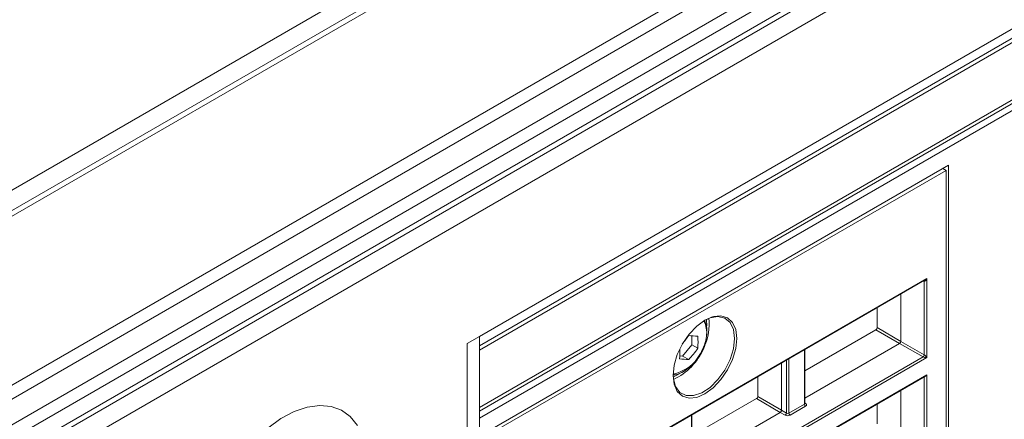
# Model space of a CAD drawing. Header units: millimetres. Extents: x 0 to 1118, y 0 to 864.
# Tile 227 of 256: x 955 to 984, y 386 to 398. Entities that reach past the tile are written whole.
import ezdxf

# ---------------------------------------------------------------- set-up
doc = ezdxf.new("R2010")
doc.units = ezdxf.units.MM

msp = doc.modelspace()

# ---------------------------------------------------------------- linework, layer by layer
at = {"color": 9, "linetype": 'Continuous', "lineweight": 0}
for p, q in [((878.901, 348.57), (1010.648, 424.626)), ((1011.684, 424.459), (879.685, 348.258)), ((883.958, 345.791), (1015.957, 421.992)), ((1016.207, 421.729), (884.208, 345.527)), ((884.531, 344.967), (1016.53, 421.169)), ((1016.634, 420.82), (884.635, 344.619)), ((884.635, 344.124), (1016.634, 420.326)), ((883.983, 342.983), (1016.79, 419.651)), ((968.909, 388.366), (1009.911, 412.036)), ((968.911, 388.096), (1009.745, 411.669)), ((1008.728, 411.082), (968.911, 388.096)), ((968.911, 387.961), (1008.645, 410.899)), ((968.911, 386.179), (1008.297, 408.916)), ((1008.358, 408.752), (968.911, 385.98)), ((969.021, 382.576), (981.98, 390.056)), ((981.91, 389.974), (981.887, 389.986)), ((981.91, 387.828), (981.91, 389.974)), ((981.98, 390.056), (981.98, 387.747)), ((981.19, 388.162), (980.495, 388.563)), ((980.531, 388.624), (981.225, 388.223)), ((978.407, 386.388), (978.407, 387.977)), ((981.874, 387.767), (981.19, 388.162)), ((981.225, 388.223), (981.91, 387.828)), ((981.98, 387.747), (969.021, 380.266)), ((969.057, 380.368), (981.874, 387.767)), ((977.882, 386.126), (977.882, 387.674)), ((977.952, 387.714), (977.952, 386.125)), ((969.021, 379.763), (981.98, 387.243)), ((981.91, 385.015), (981.91, 387.186)), ((981.98, 387.243), (981.98, 384.934)), ((977.702, 386.148), (977.007, 386.55)), ((977.043, 386.611), (977.738, 386.21)), ((977.952, 386.125), (978.407, 386.388)), ((978.442, 386.327), (977.987, 386.064)), ((978.422, 386.422), (978.443, 386.409)), ((975.105, 384.481), (975.105, 386.071)), ((977.847, 386.065), (977.702, 386.148)), ((977.738, 386.21), (977.882, 386.126))]:
    msp.add_line(p, q, dxfattribs=at)
at = {"color": 7, "linetype": 'Continuous', "lineweight": 15}
for p, q in [((1011.434, 424.484), (879.435, 348.282)), ((884.531, 343.895), (1016.53, 420.097)), ((1008.645, 409.227), (968.911, 386.289)), ((968.911, 385.453), (982.622, 393.368)), ((982.551, 393.216), (968.911, 385.342)), ((982.452, 393.27), (982.551, 393.216)), ((982.551, 353.69), (982.551, 393.216)), ((982.622, 393.368), (982.622, 353.649)), ((969.061, 382.582), (981.919, 390.005)), ((981.225, 388.223), (981.225, 389.604)), ((980.531, 388.624), (980.531, 389.203)), ((978.422, 387.366), (980.495, 388.563)), ((968.551, 388.159), (968.909, 388.366)), ((968.911, 388.365), (968.552, 388.158)), ((968.911, 388.365), (968.909, 388.366)), ((968.911, 339.883), (968.911, 388.365)), ((975.112, 388.385), (975.112, 388.122)), ((968.552, 388.158), (968.551, 388.159)), ((968.551, 339.677), (968.551, 388.159)), ((968.552, 339.676), (968.552, 388.158)), ((975.112, 388.122), (974.846, 387.792)), ((975.289, 388.019), (975.112, 388.122)), ((978.422, 386.564), (981.19, 388.162)), ((978.422, 386.409), (978.422, 387.985)), ((974.846, 387.792), (974.766, 387.799)), ((975.024, 387.689), (974.846, 387.792)), ((977.738, 387.591), (977.738, 386.21)), ((969.061, 379.769), (981.944, 387.206)), ((977.043, 386.611), (977.043, 387.189)), ((981.225, 385.41), (981.225, 386.791)), ((975.119, 385.46), (977.007, 386.55)), ((980.531, 385.811), (980.531, 386.39)), ((975.119, 384.657), (977.702, 386.148)), ((975.119, 384.502), (975.119, 386.079))]:
    msp.add_line(p, q, dxfattribs=at)
at = {"color": 7, "linetype": 'Continuous', "lineweight": 15, "flags": 128}
for points in [[(974.567, 387.229), (974.599, 387.527), (974.692, 387.84), (974.84, 388.149), (975.034, 388.432), (975.259, 388.67), (975.5, 388.846), (975.742, 388.949), (975.967, 388.971), (976.161, 388.912), (976.309, 388.774), (976.402, 388.568), (976.434, 388.307), (976.402, 388.01), (976.309, 387.696), (976.161, 387.387), (975.967, 387.104), (975.742, 386.866), (975.5, 386.69), (975.259, 386.587), (975.034, 386.565), (974.84, 386.625), (974.692, 386.762), (974.599, 386.969), (974.567, 387.229)], [(976.364, 388.307), (976.331, 388.567), (976.233, 388.77), (976.079, 388.9), (975.879, 388.948), (975.649, 388.909), (975.467, 388.826)], [(975.554, 388.674), (975.547, 388.847), (975.544, 388.87)], [(974.568, 387.267), (974.576, 387.133), (974.642, 386.899), (974.769, 386.731), (974.948, 386.642), (975.165, 386.637), (975.404, 386.718), (975.649, 386.878), (975.879, 387.106), (976.079, 387.384), (976.233, 387.692), (976.331, 388.008), (976.364, 388.307)], [(974.571, 387.18), (974.763, 387.281), (974.766, 387.283)]]:
    msp.add_lwpolyline(points, dxfattribs=at)
at = {"color": 9, "linetype": 'Continuous', "lineweight": 0, "flags": 128}
for points in [[(975.551, 388.502), (975.519, 388.719), (975.467, 388.826)], [(965.342, 385.766), (965.134, 386.025), (964.876, 386.212), (964.575, 386.322), (964.239, 386.352), (963.875, 386.302), (963.494, 386.172), (963.106, 385.965), (962.72, 385.689)]]:
    msp.add_lwpolyline(points, dxfattribs=at)
at = {"color": 9, "linetype": 'Continuous', "lineweight": 0}
for centre, radius, start, end in [((981.882, 389.976), 0.0277, 356.4336, 42.4637), ((974.154, 388.703), 1.468, 333.809, 7.7604), ((974.312, 388.481), 1.24, 281.9081, 0.9623), ((973.846, 388.692), 1.744, 294.8396, 337.3695), ((981.83, 387.833), 0.0793, 303.5222, 356.4778), ((978.484, 386.391), 0.077, 182.6523, 236.7703), ((978.427, 386.432), 0.0278, 257.7331, 303.5435), ((977.803, 386.131), 0.0793, 303.5222, 356.4778), ((978.029, 386.129), 0.077, 182.6523, 236.7703)]:
    msp.add_arc(centre, radius, start, end, dxfattribs=at)
at = {"color": 7, "linetype": 'Continuous', "lineweight": 15}
for centre, radius, start, end in [((973.151, 389.632), 2.244, 318.6976, 326.5897), ((975.343, 390.47), 2.098, 261.2527, 268.5282), ((973.491, 388.196), 1.807, 354.3853, 5.6147), ((972.999, 387.888), 1.769, 354.3265, 3.4933), ((973.395, 389.27), 2.27, 315.8558, 326.5551), ((975.078, 389.787), 2.098, 261.2527, 268.5282)]:
    msp.add_arc(centre, radius, start, end, dxfattribs=at)
at = {"color": 9, "linetype": 'Continuous', "lineweight": 0}
for centre, major_axis, ratio, start_param, end_param in [((981.944, 390.077), (0.032, 0.103), 0.368959, 3.076494, 4.629837), ((981.944, 390.077), (0.0734, 0.0797), 0.368963, 4.009508, 4.794987), ((981.944, 387.767), (0.079, -0.0096), 0.22767, 3.650449, 5.203792), ((981.944, 387.767), (-0.0479, 0.0636), 0.227762, 4.221055, 5.774398), ((978.372, 386.41), (0.05, -0.0016), 0.597067, 5.516493, 6.301891), ((978.371, 386.369), (0.1, -0.0015), 0.587275, 5.506822, 7.060165), ((977.916, 386.107), (0.1, -0.0015), 0.587275, 3.953479, 5.506822), ((977.917, 386.147), (0.05, -0.0016), 0.597067, 3.96315, 5.516493)]:
    msp.add_ellipse(centre, major_axis=major_axis, ratio=ratio, start_param=start_param, end_param=end_param, dxfattribs=at)
at = {"color": 7, "linetype": 'Continuous', "lineweight": 15}
for centre, major_axis, ratio, start_param, end_param in [((980.495, 388.604), (0.025, 0.0433), 0.577557, 3.927062, 5.497554), ((981.19, 388.203), (0.025, 0.0433), 0.577557, 3.927062, 5.497554), ((981.944, 387.264), (0.0354, 0.0612), 0.577335, 3.92695, 4.71243), ((977.007, 386.59), (0.025, 0.0433), 0.577557, 3.927062, 5.497554)]:
    msp.add_ellipse(centre, major_axis=major_axis, ratio=ratio, start_param=start_param, end_param=end_param, dxfattribs=at)
for points, knots in [([(974.574, 387.244), (974.575, 387.243), (974.638, 387.236), (974.776, 387.288), (974.976, 387.397), (975.171, 387.576), (975.339, 387.801), (975.467, 388.055), (975.541, 388.302), (975.56, 388.5), (975.551, 388.677), (975.513, 388.77), (975.489, 388.828)], [0, 0, 0, 0, 0.002503, 0.114637, 0.233553, 0.356102, 0.478541, 0.600874, 0.723733, 0.826042, 0.891986, 1, 1, 1, 1]), ([(978.423, 386.403), (978.423, 386.403), (978.423, 386.402), (978.421, 386.407), (978.422, 386.408), (978.422, 386.408)], [0, 0, 0, 0, 0.251158, 0.971068, 1, 1, 1, 1]), ([(977.738, 386.21), (977.737, 386.204), (977.736, 386.193), (977.728, 386.175), (977.716, 386.158), (977.707, 386.152), (977.702, 386.148)], [0, 0, 0, 0, 0.249986, 0.499969, 0.749967, 1, 1, 1, 1])]:
    msp.add_open_spline(points, degree=3, knots=knots, dxfattribs=at)

doc.saveas('drawing.dxf')
